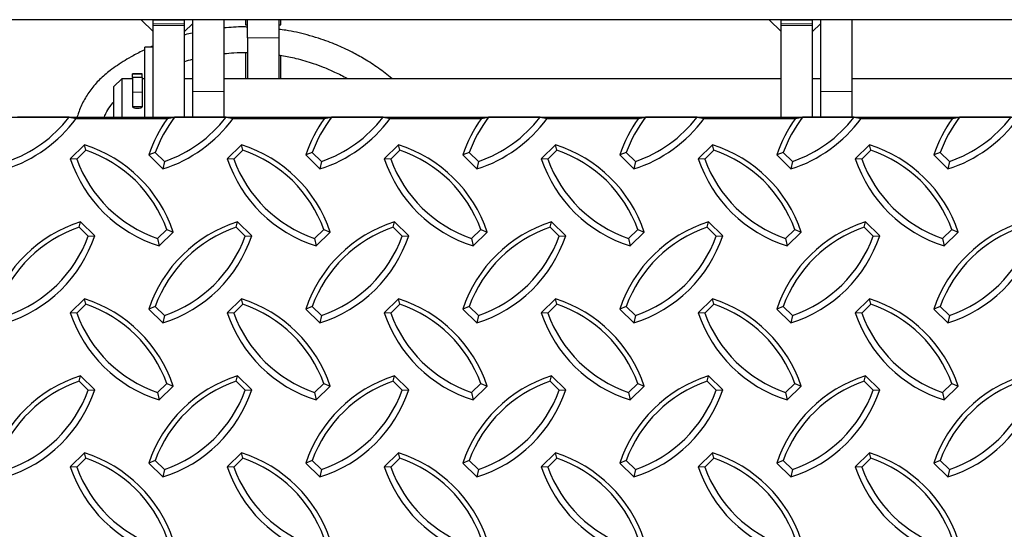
# Model space of a CAD drawing. Extents: x 0 to 17, y 0 to 11.
# Tile 44 of 81: x 11.9 to 12.9, y 4.2 to 4.7. Entities that reach past the tile are written whole.
import ezdxf

# ---------------------------------------------------------------- set-up
doc = ezdxf.new("R2010")
doc.units = 0
doc.header["$LTSCALE"] = 0.5
doc.header["$MEASUREMENT"] = 0
doc.linetypes.add('PHANTOM', pattern=[0.5, 0.25, -0.05, 0.05, -0.05, 0.05, -0.05])
doc.layers.get('0').update_dxf_attribs({"linetype": 'CONTINUOUS'})

msp = doc.modelspace()

# ---------------------------------------------------------------- linework, layer by layer
at = {"color": 7, "linetype": 'Continuous', "lineweight": 25}
for p, q in [((14.07485, 4.71289), (9.57485, 4.71289)), ((12.01607, 4.71289), (12.02797, 4.70113)), ((12.02797, 4.71289), (12.05922, 4.71289)), ((12.02797, 4.70892), (12.02797, 4.71289)), ((12.02797, 4.70697), (12.02797, 4.70892)), ((12.02797, 4.61526), (12.02797, 4.70697)), ((12.05922, 4.70892), (12.05922, 4.71289)), ((12.05922, 4.70697), (12.05922, 4.70892)), ((12.05922, 4.70113), (12.06703, 4.70885)), ((12.05922, 4.61534), (12.05922, 4.70697)), ((12.06703, 4.71289), (12.06703, 4.64132)), ((12.09828, 4.71289), (12.09828, 4.64132)), ((12.11977, 4.71289), (12.11977, 4.70783)), ((12.11977, 4.70783), (12.12172, 4.70783)), ((12.12172, 4.69478), (12.12172, 4.71289)), ((12.15297, 4.71289), (12.15297, 4.69478)), ((12.15297, 4.70783), (12.15492, 4.70783)), ((12.15492, 4.70783), (12.15492, 4.71289)), ((12.64107, 4.71289), (12.65297, 4.70113)), ((12.65297, 4.71289), (12.68422, 4.71289)), ((12.65297, 4.70892), (12.65297, 4.71289)), ((12.65297, 4.70697), (12.65297, 4.70892)), ((12.65297, 4.61526), (12.65297, 4.70697)), ((12.68422, 4.70892), (12.68422, 4.71289)), ((12.68422, 4.70697), (12.68422, 4.70892)), ((12.68422, 4.70113), (12.69203, 4.70885)), ((12.68422, 4.61534), (12.68422, 4.70697)), ((12.69203, 4.71289), (12.69203, 4.64132)), ((12.72328, 4.71289), (12.72328, 4.64132)), ((12.12172, 4.69478), (12.12172, 4.65415)), ((12.15297, 4.69478), (12.15297, 4.65415)), ((12.02797, 4.68546), (12.0196, 4.68546)), ((12.0196, 4.61526), (12.0196, 4.68546)), ((12.11977, 4.6803), (12.11977, 4.65415)), ((12.15492, 4.65415), (12.15492, 4.67746)), ((12.01716, 4.65893), (12.00753, 4.65893)), ((12.00753, 4.65876), (12.00753, 4.65893)), ((12.00753, 4.65556), (12.00753, 4.65876)), ((12.01716, 4.65556), (12.00753, 4.65556)), ((12.00753, 4.65556), (12.00753, 4.65546)), ((12.00753, 4.65546), (12.00753, 4.64072)), ((12.01716, 4.65876), (12.01716, 4.65893)), ((12.01716, 4.65556), (12.01716, 4.65876)), ((12.01716, 4.65556), (12.01716, 4.65546)), ((12.01716, 4.65546), (12.01716, 4.64072)), ((11.99672, 4.65415), (11.98891, 4.64634)), ((11.98891, 4.61581), (11.98891, 4.64634)), ((12.00753, 4.65415), (11.99672, 4.65415)), ((11.99672, 4.65415), (11.99672, 4.61889)), ((12.0196, 4.65415), (12.01716, 4.65415)), ((12.01905, 4.65415), (12.0196, 4.65448)), ((12.06703, 4.65415), (12.05922, 4.65415)), ((12.65297, 4.65415), (12.09828, 4.65415)), ((12.69203, 4.65415), (12.68422, 4.65415)), ((13.27797, 4.65415), (12.72328, 4.65415)), ((12.00753, 4.64072), (12.00753, 4.62613)), ((12.01716, 4.64072), (12.01716, 4.62613)), ((12.06703, 4.64132), (12.06703, 4.61581)), ((12.09828, 4.64132), (12.09828, 4.61526)), ((12.69203, 4.64132), (12.69203, 4.61581)), ((12.72328, 4.64132), (12.72328, 4.61526)), ((12.01716, 4.62613), (12.00753, 4.62613)), ((11.94423, 4.61581), (11.89296, 4.61581)), ((11.94423, 4.61581), (11.9512, 4.61471)), ((11.99672, 4.61889), (11.99672, 4.61581)), ((12.04224, 4.61471), (12.04921, 4.61581)), ((12.10048, 4.61581), (12.04921, 4.61581)), ((12.10048, 4.61581), (12.10745, 4.61471)), ((12.19849, 4.61471), (12.20546, 4.61581)), ((12.25673, 4.61581), (12.20546, 4.61581)), ((12.25673, 4.61581), (12.2637, 4.61471)), ((12.35474, 4.61471), (12.36171, 4.61581)), ((12.41298, 4.61581), (12.36171, 4.61581)), ((12.41298, 4.61581), (12.41995, 4.61471)), ((12.51099, 4.61471), (12.51796, 4.61581)), ((12.56923, 4.61581), (12.51796, 4.61581)), ((12.56923, 4.61581), (12.5762, 4.61471)), ((12.66724, 4.61471), (12.67421, 4.61581)), ((12.72548, 4.61581), (12.67421, 4.61581)), ((12.72548, 4.61581), (12.73245, 4.61471)), ((12.82349, 4.61471), (12.83046, 4.61581)), ((12.88173, 4.61581), (12.83046, 4.61581)), ((11.9512, 4.61471), (12.04224, 4.61471)), ((12.10745, 4.61471), (12.19849, 4.61471)), ((12.2637, 4.61471), (12.35474, 4.61471)), ((12.41995, 4.61471), (12.51099, 4.61471)), ((12.5762, 4.61471), (12.66724, 4.61471)), ((12.73245, 4.61471), (12.82349, 4.61471)), ((11.95961, 4.58836), (11.94547, 4.57449)), ((11.96111, 4.58314), (11.95961, 4.58836)), ((12.11586, 4.58836), (12.10172, 4.57449)), ((12.11736, 4.58314), (12.11586, 4.58836)), ((12.27211, 4.58836), (12.25797, 4.57449)), ((12.27361, 4.58314), (12.27211, 4.58836)), ((12.42836, 4.58836), (12.41422, 4.57449)), ((12.42986, 4.58314), (12.42836, 4.58836)), ((12.58461, 4.58836), (12.57047, 4.57449)), ((12.58611, 4.58314), (12.58461, 4.58836)), ((12.74086, 4.58836), (12.72672, 4.57449)), ((12.74236, 4.58314), (12.74086, 4.58836)), ((11.96111, 4.58314), (11.95192, 4.57412)), ((12.03003, 4.58089), (12.02358, 4.57831)), ((12.02358, 4.57831), (12.03772, 4.56444)), ((12.03003, 4.58089), (12.03923, 4.57187)), ((12.11736, 4.58314), (12.10817, 4.57412)), ((12.18628, 4.58089), (12.17983, 4.57831)), ((12.17983, 4.57831), (12.19397, 4.56444)), ((12.18628, 4.58089), (12.19548, 4.57187)), ((12.27361, 4.58314), (12.26442, 4.57412)), ((12.34253, 4.58089), (12.33608, 4.57831)), ((12.33608, 4.57831), (12.35022, 4.56444)), ((12.34253, 4.58089), (12.35173, 4.57187)), ((12.42986, 4.58314), (12.42067, 4.57412)), ((12.49878, 4.58089), (12.49233, 4.57831)), ((12.49233, 4.57831), (12.50647, 4.56444)), ((12.49878, 4.58089), (12.50798, 4.57187)), ((12.58611, 4.58314), (12.57692, 4.57412)), ((12.65503, 4.58089), (12.64858, 4.57831)), ((12.64858, 4.57831), (12.66272, 4.56444)), ((12.65503, 4.58089), (12.66423, 4.57187)), ((12.74236, 4.58314), (12.73317, 4.57412)), ((12.81128, 4.58089), (12.80483, 4.57831)), ((12.80483, 4.57831), (12.81897, 4.56444)), ((12.81128, 4.58089), (12.82048, 4.57187)), ((11.95192, 4.57412), (11.94547, 4.57449)), ((12.03923, 4.57187), (12.03772, 4.56444)), ((12.10817, 4.57412), (12.10172, 4.57449)), ((12.19548, 4.57187), (12.19397, 4.56444)), ((12.26442, 4.57412), (12.25797, 4.57449)), ((12.35173, 4.57187), (12.35022, 4.56444)), ((12.42067, 4.57412), (12.41422, 4.57449)), ((12.50798, 4.57187), (12.50647, 4.56444)), ((12.57692, 4.57412), (12.57047, 4.57449)), ((12.66423, 4.57187), (12.66272, 4.56444)), ((12.73317, 4.57412), (12.72672, 4.57449)), ((12.82048, 4.57187), (12.81897, 4.56444)), ((11.95421, 4.50654), (11.95572, 4.51176)), ((11.96986, 4.49789), (11.95572, 4.51176)), ((12.11046, 4.50654), (12.11197, 4.51176)), ((12.12611, 4.49789), (12.11197, 4.51176)), ((12.26671, 4.50654), (12.26822, 4.51176)), ((12.28236, 4.49789), (12.26822, 4.51176)), ((12.42296, 4.50654), (12.42447, 4.51176)), ((12.43861, 4.49789), (12.42447, 4.51176)), ((12.57921, 4.50654), (12.58072, 4.51176)), ((12.59486, 4.49789), (12.58072, 4.51176)), ((12.73546, 4.50654), (12.73697, 4.51176)), ((12.75111, 4.49789), (12.73697, 4.51176)), ((11.96341, 4.49752), (11.95421, 4.50654)), ((11.96341, 4.49752), (11.96986, 4.49789)), ((12.03235, 4.49524), (12.04155, 4.50426)), ((12.03385, 4.48782), (12.048, 4.50169)), ((12.04155, 4.50426), (12.048, 4.50169)), ((12.11966, 4.49752), (12.11046, 4.50654)), ((12.11966, 4.49752), (12.12611, 4.49789)), ((12.1886, 4.49524), (12.1978, 4.50426)), ((12.1901, 4.48782), (12.20425, 4.50169)), ((12.1978, 4.50426), (12.20425, 4.50169)), ((12.27591, 4.49752), (12.26671, 4.50654)), ((12.27591, 4.49752), (12.28236, 4.49789)), ((12.34485, 4.49524), (12.35405, 4.50426)), ((12.34635, 4.48782), (12.3605, 4.50169)), ((12.35405, 4.50426), (12.3605, 4.50169)), ((12.43216, 4.49752), (12.42296, 4.50654)), ((12.43216, 4.49752), (12.43861, 4.49789)), ((12.5011, 4.49524), (12.5103, 4.50426)), ((12.5026, 4.48782), (12.51675, 4.50169)), ((12.5103, 4.50426), (12.51675, 4.50169)), ((12.58841, 4.49752), (12.57921, 4.50654)), ((12.58841, 4.49752), (12.59486, 4.49789)), ((12.65735, 4.49524), (12.66655, 4.50426)), ((12.65885, 4.48782), (12.673, 4.50169)), ((12.66655, 4.50426), (12.673, 4.50169)), ((12.74466, 4.49752), (12.73546, 4.50654)), ((12.74466, 4.49752), (12.75111, 4.49789)), ((12.8136, 4.49524), (12.8228, 4.50426)), ((12.8151, 4.48782), (12.82925, 4.50169)), ((12.8228, 4.50426), (12.82925, 4.50169)), ((12.03235, 4.49524), (12.03385, 4.48782)), ((12.1886, 4.49524), (12.1901, 4.48782)), ((12.34485, 4.49524), (12.34635, 4.48782)), ((12.5011, 4.49524), (12.5026, 4.48782)), ((12.65735, 4.49524), (12.65885, 4.48782)), ((12.8136, 4.49524), (12.8151, 4.48782)), ((11.95961, 4.43514), (11.94547, 4.42127)), ((11.96111, 4.42991), (11.95192, 4.4209)), ((11.96111, 4.42991), (11.95961, 4.43514)), ((12.11586, 4.43514), (12.10172, 4.42127)), ((12.11736, 4.42991), (12.10817, 4.4209)), ((12.11736, 4.42991), (12.11586, 4.43514)), ((12.27211, 4.43514), (12.25797, 4.42127)), ((12.27361, 4.42991), (12.26442, 4.4209)), ((12.27361, 4.42991), (12.27211, 4.43514)), ((12.42836, 4.43514), (12.41422, 4.42127)), ((12.42986, 4.42991), (12.42067, 4.4209)), ((12.42986, 4.42991), (12.42836, 4.43514)), ((12.58461, 4.43514), (12.57047, 4.42127)), ((12.58611, 4.42991), (12.57692, 4.4209)), ((12.58611, 4.42991), (12.58461, 4.43514)), ((12.74086, 4.43514), (12.72672, 4.42127)), ((12.74236, 4.42991), (12.73317, 4.4209)), ((12.74236, 4.42991), (12.74086, 4.43514)), ((11.95192, 4.4209), (11.94547, 4.42127)), ((12.03003, 4.42766), (12.02358, 4.42508)), ((12.02358, 4.42508), (12.03772, 4.41121)), ((12.03003, 4.42766), (12.03923, 4.41864)), ((12.10817, 4.4209), (12.10172, 4.42127)), ((12.18628, 4.42766), (12.17983, 4.42508)), ((12.17983, 4.42508), (12.19397, 4.41121)), ((12.18628, 4.42766), (12.19548, 4.41864)), ((12.26442, 4.4209), (12.25797, 4.42127)), ((12.34253, 4.42766), (12.33608, 4.42508)), ((12.33608, 4.42508), (12.35022, 4.41121)), ((12.34253, 4.42766), (12.35173, 4.41864)), ((12.42067, 4.4209), (12.41422, 4.42127)), ((12.49878, 4.42766), (12.49233, 4.42508)), ((12.49233, 4.42508), (12.50647, 4.41121)), ((12.49878, 4.42766), (12.50798, 4.41864)), ((12.57692, 4.4209), (12.57047, 4.42127)), ((12.65503, 4.42766), (12.64858, 4.42508)), ((12.64858, 4.42508), (12.66272, 4.41121)), ((12.65503, 4.42766), (12.66423, 4.41864)), ((12.73317, 4.4209), (12.72672, 4.42127)), ((12.81128, 4.42766), (12.80483, 4.42508)), ((12.80483, 4.42508), (12.81897, 4.41121)), ((12.81128, 4.42766), (12.82048, 4.41864)), ((12.03923, 4.41864), (12.03772, 4.41121)), ((12.19548, 4.41864), (12.19397, 4.41121)), ((12.35173, 4.41864), (12.35022, 4.41121)), ((12.50798, 4.41864), (12.50647, 4.41121)), ((12.66423, 4.41864), (12.66272, 4.41121)), ((12.82048, 4.41864), (12.81897, 4.41121)), ((11.95421, 4.35331), (11.95572, 4.35853)), ((11.96341, 4.34429), (11.95421, 4.35331)), ((11.96986, 4.34467), (11.95572, 4.35853)), ((12.03235, 4.34202), (12.04155, 4.35104)), ((12.04155, 4.35104), (12.048, 4.34846)), ((12.11046, 4.35331), (12.11197, 4.35853)), ((12.11966, 4.34429), (12.11046, 4.35331)), ((12.12611, 4.34467), (12.11197, 4.35853)), ((12.1886, 4.34202), (12.1978, 4.35104)), ((12.1978, 4.35104), (12.20425, 4.34846)), ((12.26671, 4.35331), (12.26822, 4.35853)), ((12.27591, 4.34429), (12.26671, 4.35331)), ((12.28236, 4.34467), (12.26822, 4.35853)), ((12.34485, 4.34202), (12.35405, 4.35104)), ((12.35405, 4.35104), (12.3605, 4.34846)), ((12.42296, 4.35331), (12.42447, 4.35853)), ((12.43216, 4.34429), (12.42296, 4.35331)), ((12.43861, 4.34467), (12.42447, 4.35853)), ((12.5011, 4.34202), (12.5103, 4.35104)), ((12.5103, 4.35104), (12.51675, 4.34846)), ((12.57921, 4.35331), (12.58072, 4.35853)), ((12.58841, 4.34429), (12.57921, 4.35331)), ((12.59486, 4.34467), (12.58072, 4.35853)), ((12.65735, 4.34202), (12.66655, 4.35104)), ((12.66655, 4.35104), (12.673, 4.34846)), ((12.73546, 4.35331), (12.73697, 4.35853)), ((12.74466, 4.34429), (12.73546, 4.35331)), ((12.75111, 4.34467), (12.73697, 4.35853)), ((12.8136, 4.34202), (12.8228, 4.35104)), ((12.8228, 4.35104), (12.82925, 4.34846)), ((11.96341, 4.34429), (11.96986, 4.34467)), ((12.03235, 4.34202), (12.03385, 4.33459)), ((12.03385, 4.33459), (12.048, 4.34846)), ((12.11966, 4.34429), (12.12611, 4.34467)), ((12.1886, 4.34202), (12.1901, 4.33459)), ((12.1901, 4.33459), (12.20425, 4.34846)), ((12.27591, 4.34429), (12.28236, 4.34467)), ((12.34485, 4.34202), (12.34635, 4.33459)), ((12.34635, 4.33459), (12.3605, 4.34846)), ((12.43216, 4.34429), (12.43861, 4.34467)), ((12.5011, 4.34202), (12.5026, 4.33459)), ((12.5026, 4.33459), (12.51675, 4.34846)), ((12.58841, 4.34429), (12.59486, 4.34467)), ((12.65735, 4.34202), (12.65885, 4.33459)), ((12.65885, 4.33459), (12.673, 4.34846)), ((12.74466, 4.34429), (12.75111, 4.34467)), ((12.8136, 4.34202), (12.8151, 4.33459)), ((12.8151, 4.33459), (12.82925, 4.34846)), ((11.95961, 4.28191), (11.94547, 4.26804)), ((11.96111, 4.27669), (11.95192, 4.26767)), ((11.96111, 4.27669), (11.95961, 4.28191)), ((12.03003, 4.27443), (12.02358, 4.27186)), ((12.03003, 4.27443), (12.03923, 4.26542)), ((12.11586, 4.28191), (12.10172, 4.26804)), ((12.11736, 4.27669), (12.10817, 4.26767)), ((12.11736, 4.27669), (12.11586, 4.28191)), ((12.18628, 4.27443), (12.17983, 4.27186)), ((12.18628, 4.27443), (12.19548, 4.26542)), ((12.27211, 4.28191), (12.25797, 4.26804)), ((12.27361, 4.27669), (12.26442, 4.26767)), ((12.27361, 4.27669), (12.27211, 4.28191)), ((12.34253, 4.27443), (12.33608, 4.27186)), ((12.34253, 4.27443), (12.35173, 4.26542)), ((12.42836, 4.28191), (12.41422, 4.26804)), ((12.42986, 4.27669), (12.42067, 4.26767)), ((12.42986, 4.27669), (12.42836, 4.28191)), ((12.49878, 4.27443), (12.49233, 4.27186)), ((12.49878, 4.27443), (12.50798, 4.26542)), ((12.58461, 4.28191), (12.57047, 4.26804)), ((12.58611, 4.27669), (12.57692, 4.26767)), ((12.58611, 4.27669), (12.58461, 4.28191)), ((12.65503, 4.27443), (12.64858, 4.27186)), ((12.65503, 4.27443), (12.66423, 4.26542)), ((12.74086, 4.28191), (12.72672, 4.26804)), ((12.74236, 4.27669), (12.73317, 4.26767)), ((12.74236, 4.27669), (12.74086, 4.28191)), ((12.81128, 4.27443), (12.80483, 4.27186)), ((12.81128, 4.27443), (12.82048, 4.26542)), ((11.95192, 4.26767), (11.94547, 4.26804)), ((12.02358, 4.27186), (12.03772, 4.25799)), ((12.03923, 4.26542), (12.03772, 4.25799)), ((12.10817, 4.26767), (12.10172, 4.26804)), ((12.17983, 4.27186), (12.19397, 4.25799)), ((12.19548, 4.26542), (12.19397, 4.25799)), ((12.26442, 4.26767), (12.25797, 4.26804)), ((12.33608, 4.27186), (12.35022, 4.25799)), ((12.35173, 4.26542), (12.35022, 4.25799)), ((12.42067, 4.26767), (12.41422, 4.26804)), ((12.49233, 4.27186), (12.50647, 4.25799)), ((12.50798, 4.26542), (12.50647, 4.25799)), ((12.57692, 4.26767), (12.57047, 4.26804)), ((12.64858, 4.27186), (12.66272, 4.25799)), ((12.66423, 4.26542), (12.66272, 4.25799)), ((12.73317, 4.26767), (12.72672, 4.26804)), ((12.80483, 4.27186), (12.81897, 4.25799)), ((12.82048, 4.26542), (12.81897, 4.25799))]:
    msp.add_line(p, q, dxfattribs=at)
at = {"color": 8, "linetype": 'PHANTOM', "lineweight": 18}
for p, q in [((12.02797, 4.70892), (12.05922, 4.70892)), ((12.02797, 4.70697), (12.05922, 4.70697)), ((12.65297, 4.70892), (12.68422, 4.70892)), ((12.65297, 4.70697), (12.68422, 4.70697)), ((12.15297, 4.69478), (12.12172, 4.69478)), ((12.00753, 4.65876), (12.01716, 4.65876)), ((12.01716, 4.65546), (12.00753, 4.65546)), ((12.01716, 4.64072), (12.00753, 4.64072)), ((12.09828, 4.64132), (12.06703, 4.64132)), ((12.72328, 4.64132), (12.69203, 4.64132))]:
    msp.add_line(p, q, dxfattribs=at)
at = {"color": 7, "linetype": 'Continuous', "lineweight": 25, "flags": 128}
msp.add_lwpolyline([(12.00753, 4.62613), (12.00792, 4.62564), (12.00896, 4.62523), (12.01052, 4.62495), (12.01235, 4.62485), (12.01417, 4.62495), (12.01573, 4.62523), (12.01677, 4.62564), (12.01716, 4.62613)], dxfattribs=at)
at = {"color": 7, "linetype": 'Continuous'}
msp.add_lwpolyline([(9.57485, 4.61581), (14.07485, 4.61581), (14.07485, 3.73944), (9.57485, 3.73944)], close=True, dxfattribs=at)
at = {"color": 7, "linetype": 'Continuous', "lineweight": 25}
for centre, radius, start, end in [((11.83988, 4.69659), 0.13196, 289.06147, 322.25623), ((12.15112, 4.53712), 0.12875, 142.3239, 160.12913), ((11.99613, 4.69659), 0.13196, 289.06147, 322.25623), ((12.30737, 4.53712), 0.12875, 142.3239, 160.12913), ((12.15238, 4.69659), 0.13196, 289.06147, 322.25623), ((12.46362, 4.53712), 0.12875, 142.3239, 160.12913), ((12.30863, 4.69659), 0.13196, 289.06147, 322.25623), ((12.61987, 4.53712), 0.12875, 142.3239, 160.12913), ((12.46488, 4.69659), 0.13196, 289.06147, 322.25623), ((12.77612, 4.53712), 0.12875, 142.3239, 160.12913), ((12.62113, 4.69659), 0.13196, 289.06147, 322.25623), ((12.93237, 4.53712), 0.12875, 142.3239, 160.12913), ((12.77738, 4.69659), 0.13196, 289.06147, 322.25623), ((11.83992, 4.69557), 0.13755, 287.5824, 323.99868), ((12.15081, 4.53608), 0.13405, 144.08621, 161.63961), ((11.99617, 4.69557), 0.13755, 287.5824, 323.99868), ((12.30706, 4.53608), 0.13405, 144.08621, 161.63961), ((12.15242, 4.69557), 0.13755, 287.5824, 323.99868), ((12.46331, 4.53608), 0.13405, 144.08621, 161.63961), ((12.30867, 4.69557), 0.13755, 287.5824, 323.99868), ((12.61956, 4.53608), 0.13405, 144.08621, 161.63961), ((12.46492, 4.69557), 0.13755, 287.5824, 323.99868), ((12.77581, 4.53608), 0.13405, 144.08621, 161.63961), ((12.62117, 4.69557), 0.13755, 287.5824, 323.99868), ((12.93206, 4.53608), 0.13405, 144.08621, 161.63961), ((12.77742, 4.69557), 0.13755, 287.5824, 323.99868), ((11.9187, 4.45824), 0.1364, 18.57286, 72.54694), ((12.07495, 4.45824), 0.1364, 18.57286, 72.54694), ((12.2312, 4.45824), 0.1364, 18.57286, 72.54694), ((12.38745, 4.45824), 0.1364, 18.57286, 72.54694), ((12.5437, 4.45824), 0.1364, 18.57286, 72.54694), ((12.69995, 4.45824), 0.1364, 18.57286, 72.54694), ((11.91865, 4.45939), 0.13083, 20.05855, 71.06125), ((12.0749, 4.45939), 0.13083, 20.05855, 71.06125), ((12.23115, 4.45939), 0.13083, 20.05855, 71.06125), ((12.3874, 4.45939), 0.13083, 20.05855, 71.06125), ((12.54365, 4.45939), 0.13083, 20.05855, 71.06125), ((12.6999, 4.45939), 0.13083, 20.05855, 71.06125), ((12.07476, 4.61794), 0.1364, 198.57286, 252.54694), ((12.07481, 4.61899), 0.13083, 200.05855, 251.06125), ((12.23101, 4.61794), 0.1364, 198.57286, 252.54694), ((12.23106, 4.61899), 0.13083, 200.05855, 251.06125), ((12.38726, 4.61794), 0.1364, 198.57286, 252.54694), ((12.38731, 4.61899), 0.13083, 200.05855, 251.06125), ((12.54351, 4.61794), 0.1364, 198.57286, 252.54694), ((12.54356, 4.61899), 0.13083, 200.05855, 251.06125), ((12.69976, 4.61794), 0.1364, 198.57286, 252.54694), ((12.69981, 4.61899), 0.13083, 200.05855, 251.06125), ((12.85601, 4.61794), 0.1364, 198.57286, 252.54694), ((12.85606, 4.61899), 0.13083, 200.05855, 251.06125), ((11.99663, 4.38164), 0.1364, 107.45306, 161.42714), ((12.15288, 4.38164), 0.1364, 107.45306, 161.42714), ((12.30913, 4.38164), 0.1364, 107.45306, 161.42714), ((12.46538, 4.38164), 0.1364, 107.45306, 161.42714), ((12.62163, 4.38164), 0.1364, 107.45306, 161.42714), ((12.77788, 4.38164), 0.1364, 107.45306, 161.42714), ((12.93413, 4.38164), 0.1364, 107.45306, 161.42714), ((11.99668, 4.38279), 0.13083, 108.93875, 159.94145), ((11.84056, 4.54134), 0.1364, 287.45306, 341.42714), ((12.15293, 4.38279), 0.13083, 108.93875, 159.94145), ((11.99681, 4.54134), 0.1364, 287.45306, 341.42714), ((12.30918, 4.38279), 0.13083, 108.93875, 159.94145), ((12.15306, 4.54134), 0.1364, 287.45306, 341.42714), ((12.46543, 4.38279), 0.13083, 108.93875, 159.94145), ((12.30931, 4.54134), 0.1364, 287.45306, 341.42714), ((12.62168, 4.38279), 0.13083, 108.93875, 159.94145), ((12.46556, 4.54134), 0.1364, 287.45306, 341.42714), ((12.77793, 4.38279), 0.13083, 108.93875, 159.94145), ((12.62181, 4.54134), 0.1364, 287.45306, 341.42714), ((12.93418, 4.38279), 0.13083, 108.93875, 159.94145), ((12.77806, 4.54134), 0.1364, 287.45306, 341.42714), ((11.84051, 4.54239), 0.13083, 288.93875, 339.94145), ((11.99676, 4.54239), 0.13083, 288.93875, 339.94145), ((12.15301, 4.54239), 0.13083, 288.93875, 339.94145), ((12.30926, 4.54239), 0.13083, 288.93875, 339.94145), ((12.46551, 4.54239), 0.13083, 288.93875, 339.94145), ((12.62176, 4.54239), 0.13083, 288.93875, 339.94145), ((12.77801, 4.54239), 0.13083, 288.93875, 339.94145), ((11.9187, 4.30501), 0.1364, 18.57286, 72.54694), ((11.91865, 4.30616), 0.13083, 20.05855, 71.06125), ((12.07495, 4.30501), 0.1364, 18.57286, 72.54694), ((12.0749, 4.30616), 0.13083, 20.05855, 71.06125), ((12.2312, 4.30501), 0.1364, 18.57286, 72.54694), ((12.23115, 4.30616), 0.13083, 20.05855, 71.06125), ((12.38745, 4.30501), 0.1364, 18.57286, 72.54694), ((12.3874, 4.30616), 0.13083, 20.05855, 71.06125), ((12.5437, 4.30501), 0.1364, 18.57286, 72.54694), ((12.54365, 4.30616), 0.13083, 20.05855, 71.06125), ((12.69995, 4.30501), 0.1364, 18.57286, 72.54694), ((12.6999, 4.30616), 0.13083, 20.05855, 71.06125), ((12.07476, 4.46471), 0.1364, 198.57286, 252.54694), ((12.07481, 4.46577), 0.13083, 200.05855, 251.06125), ((12.23101, 4.46471), 0.1364, 198.57286, 252.54694), ((12.23106, 4.46577), 0.13083, 200.05855, 251.06125), ((12.38726, 4.46471), 0.1364, 198.57286, 252.54694), ((12.38731, 4.46577), 0.13083, 200.05855, 251.06125), ((12.54351, 4.46471), 0.1364, 198.57286, 252.54694), ((12.54356, 4.46577), 0.13083, 200.05855, 251.06125), ((12.69976, 4.46471), 0.1364, 198.57286, 252.54694), ((12.69981, 4.46577), 0.13083, 200.05855, 251.06125), ((12.85601, 4.46471), 0.1364, 198.57286, 252.54694), ((12.85606, 4.46577), 0.13083, 200.05855, 251.06125), ((11.99663, 4.22841), 0.1364, 107.45306, 161.42714), ((11.99668, 4.22956), 0.13083, 108.93875, 159.94145), ((12.15288, 4.22841), 0.1364, 107.45306, 161.42714), ((12.15293, 4.22956), 0.13083, 108.93875, 159.94145), ((12.30913, 4.22841), 0.1364, 107.45306, 161.42714), ((12.30918, 4.22956), 0.13083, 108.93875, 159.94145), ((12.46538, 4.22841), 0.1364, 107.45306, 161.42714), ((12.46543, 4.22956), 0.13083, 108.93875, 159.94145), ((12.62163, 4.22841), 0.1364, 107.45306, 161.42714), ((12.62168, 4.22956), 0.13083, 108.93875, 159.94145), ((12.77788, 4.22841), 0.1364, 107.45306, 161.42714), ((12.77793, 4.22956), 0.13083, 108.93875, 159.94145), ((12.93413, 4.22841), 0.1364, 107.45306, 161.42714), ((12.93418, 4.22956), 0.13083, 108.93875, 159.94145), ((11.84056, 4.38811), 0.1364, 287.45306, 341.42714), ((11.84051, 4.38916), 0.13083, 288.93875, 339.94145), ((11.99681, 4.38811), 0.1364, 287.45306, 341.42714), ((11.99676, 4.38916), 0.13083, 288.93875, 339.94145), ((12.15306, 4.38811), 0.1364, 287.45306, 341.42714), ((12.15301, 4.38916), 0.13083, 288.93875, 339.94145), ((12.30931, 4.38811), 0.1364, 287.45306, 341.42714), ((12.30926, 4.38916), 0.13083, 288.93875, 339.94145), ((12.46556, 4.38811), 0.1364, 287.45306, 341.42714), ((12.46551, 4.38916), 0.13083, 288.93875, 339.94145), ((12.62181, 4.38811), 0.1364, 287.45306, 341.42714), ((12.62176, 4.38916), 0.13083, 288.93875, 339.94145), ((12.77806, 4.38811), 0.1364, 287.45306, 341.42714), ((12.77801, 4.38916), 0.13083, 288.93875, 339.94145), ((11.9187, 4.15179), 0.1364, 18.57286, 72.54694), ((11.91865, 4.15294), 0.13083, 20.05855, 71.06125), ((12.07495, 4.15179), 0.1364, 18.57286, 72.54694), ((12.0749, 4.15294), 0.13083, 20.05855, 71.06125), ((12.2312, 4.15179), 0.1364, 18.57286, 72.54694), ((12.23115, 4.15294), 0.13083, 20.05855, 71.06125), ((12.38745, 4.15179), 0.1364, 18.57286, 72.54694), ((12.3874, 4.15294), 0.13083, 20.05855, 71.06125), ((12.5437, 4.15179), 0.1364, 18.57286, 72.54694), ((12.54365, 4.15294), 0.13083, 20.05855, 71.06125), ((12.69995, 4.15179), 0.1364, 18.57286, 72.54694), ((12.6999, 4.15294), 0.13083, 20.05855, 71.06125), ((12.07476, 4.31149), 0.1364, 198.57286, 252.54694), ((12.07481, 4.31254), 0.13083, 200.05855, 251.06125), ((12.23101, 4.31149), 0.1364, 198.57286, 252.54694), ((12.23106, 4.31254), 0.13083, 200.05855, 251.06125), ((12.38726, 4.31149), 0.1364, 198.57286, 252.54694), ((12.38731, 4.31254), 0.13083, 200.05855, 251.06125), ((12.54351, 4.31149), 0.1364, 198.57286, 252.54694), ((12.54356, 4.31254), 0.13083, 200.05855, 251.06125), ((12.69976, 4.31149), 0.1364, 198.57286, 252.54694), ((12.69981, 4.31254), 0.13083, 200.05855, 251.06125), ((12.85601, 4.31149), 0.1364, 198.57286, 252.54694), ((12.85606, 4.31254), 0.13083, 200.05855, 251.06125)]:
    msp.add_arc(centre, radius, start, end, dxfattribs=at)
for points, knots in [([(12.12172, 4.70559), (12.12041, 4.70564), (12.11259, 4.70596), (12.10478, 4.70526), (12.09828, 4.70468)], [0, 0, 0, 0, 0.167331, 1, 1, 1, 1]), ([(12.06703, 4.69951), (12.06456, 4.69905), (12.06192, 4.69857), (12.05939, 4.69778), (12.05922, 4.69773)], [0, 0, 0, 0, 0.935127, 1, 1, 1, 1]), ([(12.2657, 4.65415), (12.26561, 4.65424), (12.26139, 4.65806), (12.25228, 4.66475), (12.2391, 4.67347), (12.22747, 4.6799), (12.21816, 4.68444), (12.21022, 4.68793), (12.20179, 4.69127), (12.192, 4.69469), (12.17801, 4.69875), (12.16484, 4.7019), (12.15531, 4.70298), (12.15297, 4.70325)], [0, 0, 0, 0, 0.0031179, 0.141802, 0.2769518, 0.3895771, 0.4634805, 0.5266625, 0.5981213, 0.680564, 0.7739851, 0.9445495, 1, 1, 1, 1]), ([(12.02797, 4.68679), (12.02693, 4.68642), (12.02581, 4.68603), (12.02477, 4.6855), (12.02469, 4.68546)], [0, 0, 0, 0, 0.931264, 1, 1, 1, 1]), ([(12.0196, 4.68291), (12.01568, 4.68102), (12.00895, 4.67779), (11.99998, 4.67247), (11.99237, 4.66756), (11.98366, 4.66148), (11.97449, 4.65362), (11.96568, 4.64345), (11.95862, 4.63233), (11.95431, 4.62278), (11.9526, 4.61697), (11.9521, 4.61526)], [0, 0, 0, 0, 0.128272, 0.220018, 0.309994, 0.398689, 0.53746, 0.674169, 0.809241, 0.94388, 1, 1, 1, 1]), ([(12.09828, 4.67914), (12.10164, 4.67948), (12.10943, 4.68028), (12.11727, 4.68032), (12.12172, 4.68035)], [0, 0, 0, 0, 0.431813, 1, 1, 1, 1]), ([(12.15297, 4.67772), (12.15399, 4.67759), (12.15976, 4.67687), (12.16843, 4.67488), (12.17883, 4.67216), (12.18789, 4.66929), (12.19783, 4.66567), (12.20913, 4.66068), (12.21724, 4.65674), (12.22133, 4.65423), (12.22145, 4.65415)], [0, 0, 0, 0, 0.041665, 0.235632, 0.361511, 0.480886, 0.625426, 0.797323, 0.993956, 1, 1, 1, 1]), ([(12.05922, 4.67136), (12.05926, 4.67138), (12.06182, 4.67221), (12.06445, 4.67288), (12.06703, 4.67355)], [0, 0, 0, 0, 0.0165832, 1, 1, 1, 1]), ([(11.97902, 4.61526), (11.97965, 4.61675), (11.98126, 4.62063), (11.98468, 4.62595), (11.98745, 4.62978), (11.98889, 4.63135), (11.98891, 4.63137)], [0, 0, 0, 0, 0.260408, 0.676667, 0.995697, 1, 1, 1, 1])]:
    msp.add_open_spline(points, degree=3, knots=knots, dxfattribs=at)

doc.saveas('drawing.dxf')
